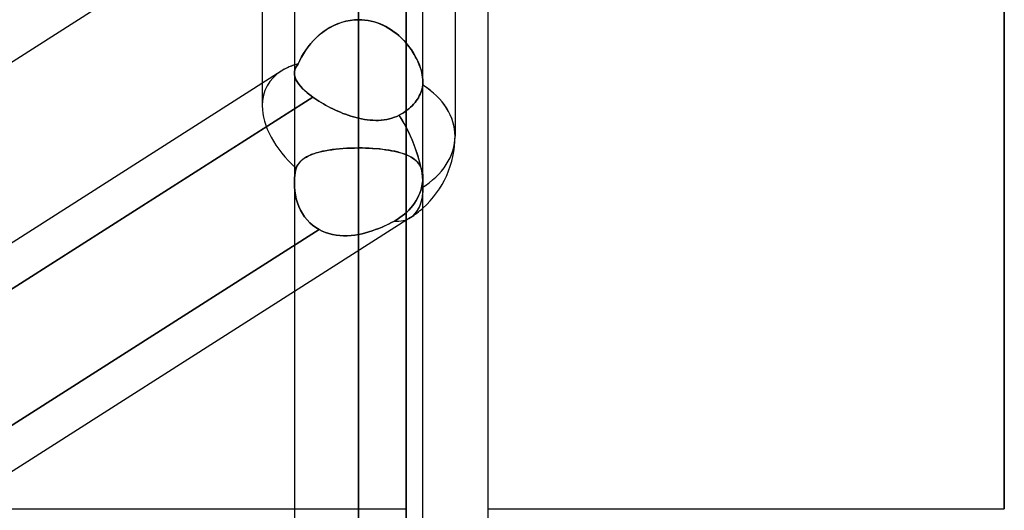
# Model space of a CAD drawing. Header units: millimetres. Extents: x -97 to 82, y -215 to 215.
# Tile 36 of 84: x -21 to -8, y -50 to -44. Entities that reach past the tile are written whole.
import ezdxf

# ---------------------------------------------------------------- set-up
doc = ezdxf.new("R2010")
doc.units = ezdxf.units.MM
doc.layers.add('MAIN-1', color=7, linetype='Continuous')
doc.layers.add('MAIN-2', color=7, linetype='Continuous')

msp = doc.modelspace()

# ---------------------------------------------------------------- linework, layer by layer
at = {"layer": 'MAIN-1'}
for p, q in [((-16.411, 0), (-16.411, -120.621)), ((-14.817, 0), (-14.817, -57.06)), ((-17.204, 0), (-17.204, -119.877)), ((-15.619, -119.877), (-15.619, 0)), ((-8.45, -49.928), (-8.45, 0)), ((-16.411, -40.538), (-16.411, -43.901)), ((-17.204, -42.205), (-24.419, -46.8)), ((-17.6, -42.458), (-17.6, -44.683)), ((-15.222, -42.79), (-15.222, -45.335)), ((-17.365, -44.533), (-24.419, -49.025)), ((-24.419, -49.593), (-17.204, -44.999)), ((-17.204, -47.249), (-24.419, -51.843)), ((-21.41, -49.928), (-17.204, -49.928)), ((-14.817, -49.928), (-8.45, -49.928))]:
    msp.add_line(p, q, dxfattribs=at)
msp.add_arc((-16.411, -45.335), 1.189, 311.8125, 359.9999, dxfattribs=at)
for major_axis, ratio, start_param, end_param in [((1.129, -0.619), 0.602954, 2.620052, 2.820509), ((-1.189, 0), 0.707107, -3.141593, -2.300519), ((0.639, -1.003), 0.473194, 0.551281, 0.726476)]:
    msp.add_ellipse((-16.411, -45.335), major_axis=major_axis, ratio=ratio, start_param=start_param, end_param=end_param, dxfattribs=at)
at = {"layer": 'MAIN-2'}
for p, q in [((-16.411, -120.621), (-16.411, 0)), ((-16.411, -119.574), (-16.411, 0)), ((-8.45, 0), (-8.45, -49.928)), ((-16.411, -39.857), (-16.411, -51.83)), ((-17.204, -40.992), (-17.204, -44.56)), ((-16.411, -53.414), (-16.411, -40.982)), ((-16.411, -40.982), (-16.411, -45.481)), ((-16.411, -45.481), (-16.411, -40.982)), ((-16.411, -41.56), (-16.411, -45.114)), ((-16.411, -45.114), (-16.411, -41.56)), ((-15.827, -42.098), (-15.827, -52.087)), ((-15.827, -57.06), (-15.827, -43.47)), ((-16.62, -43.933), (-16.67, -43.951)), ((-16.668, -43.95), (-16.618, -43.932)), ((-16.569, -43.919), (-16.62, -43.933)), ((-16.618, -43.932), (-16.568, -43.919)), ((-16.517, -43.909), (-16.569, -43.919)), ((-16.568, -43.919), (-16.516, -43.909)), ((-16.464, -43.903), (-16.517, -43.909)), ((-16.516, -43.909), (-16.464, -43.903)), ((-16.464, -43.903), (-16.411, -43.901)), ((-16.411, -43.901), (-16.464, -43.903)), ((-16.411, -43.901), (-16.411, -119.574)), ((-16.411, -43.901), (-16.372, -43.902)), ((-16.372, -43.902), (-16.411, -43.901)), ((-16.372, -43.902), (-16.333, -43.905)), ((-16.333, -43.905), (-16.372, -43.902)), ((-16.333, -43.905), (-16.294, -43.911)), ((-16.295, -43.91), (-16.333, -43.905)), ((-16.257, -43.918), (-16.295, -43.91)), ((-16.294, -43.911), (-16.255, -43.918)), ((-16.219, -43.928), (-16.257, -43.918)), ((-16.255, -43.918), (-16.217, -43.928)), ((-16.182, -43.94), (-16.219, -43.928)), ((-16.217, -43.928), (-16.179, -43.941)), ((-16.146, -43.953), (-16.182, -43.94)), ((-16.179, -43.941), (-16.142, -43.955)), ((-16.854, -44.054), (-16.895, -44.087)), ((-16.892, -44.084), (-16.851, -44.052)), ((-16.811, -44.024), (-16.854, -44.054)), ((-16.851, -44.052), (-16.808, -44.022)), ((-16.766, -43.996), (-16.811, -44.024)), ((-16.808, -44.022), (-16.763, -43.995)), ((-16.719, -43.972), (-16.766, -43.996)), ((-16.763, -43.995), (-16.716, -43.971)), ((-16.67, -43.951), (-16.719, -43.972)), ((-16.716, -43.971), (-16.668, -43.95)), ((-16.11, -43.969), (-16.146, -43.953)), ((-16.142, -43.955), (-16.106, -43.971)), ((-16.075, -43.986), (-16.11, -43.969)), ((-16.106, -43.971), (-16.071, -43.988)), ((-16.041, -44.005), (-16.075, -43.986)), ((-16.071, -43.988), (-16.037, -44.008)), ((-16.009, -44.026), (-16.041, -44.005)), ((-16.037, -44.008), (-16.004, -44.029)), ((-15.977, -44.048), (-16.009, -44.026)), ((-16.004, -44.029), (-15.972, -44.052)), ((-15.946, -44.071), (-15.977, -44.048)), ((-15.972, -44.052), (-15.941, -44.076)), ((-16.971, -44.159), (-17.005, -44.198)), ((-17.001, -44.193), (-16.967, -44.155)), ((-16.935, -44.122), (-16.971, -44.159)), ((-16.967, -44.155), (-16.93, -44.118)), ((-16.895, -44.087), (-16.935, -44.122)), ((-16.93, -44.118), (-16.892, -44.084)), ((-15.917, -44.096), (-15.946, -44.071)), ((-15.941, -44.076), (-15.911, -44.101)), ((-15.888, -44.122), (-15.917, -44.096)), ((-15.911, -44.101), (-15.882, -44.128)), ((-15.861, -44.149), (-15.888, -44.122)), ((-15.882, -44.128), (-15.855, -44.156)), ((-15.835, -44.177), (-15.861, -44.149)), ((-15.855, -44.156), (-15.829, -44.184)), ((-15.811, -44.206), (-15.835, -44.177)), ((-15.829, -44.184), (-15.805, -44.213)), ((-17.066, -44.278), (-17.092, -44.319)), ((-17.09, -44.316), (-17.063, -44.274)), ((-17.037, -44.238), (-17.066, -44.278)), ((-17.063, -44.274), (-17.033, -44.233)), ((-17.005, -44.198), (-17.037, -44.238)), ((-17.033, -44.233), (-17.001, -44.193)), ((-15.787, -44.235), (-15.811, -44.206)), ((-15.805, -44.213), (-15.782, -44.243)), ((-15.765, -44.266), (-15.787, -44.235)), ((-15.782, -44.243), (-15.76, -44.273)), ((-15.745, -44.297), (-15.765, -44.266)), ((-15.76, -44.273), (-15.74, -44.303)), ((-15.725, -44.328), (-15.745, -44.297)), ((-15.74, -44.303), (-15.722, -44.334)), ((-17.155, -44.445), (-17.136, -44.402)), ((-17.137, -44.403), (-17.155, -44.445)), ((-17.116, -44.361), (-17.137, -44.403)), ((-17.136, -44.402), (-17.114, -44.359)), ((-17.092, -44.319), (-17.116, -44.361)), ((-17.114, -44.359), (-17.09, -44.316)), ((-15.708, -44.36), (-15.725, -44.328)), ((-15.722, -44.334), (-15.705, -44.365)), ((-15.691, -44.392), (-15.708, -44.36)), ((-15.705, -44.365), (-15.689, -44.396)), ((-15.676, -44.424), (-15.691, -44.392)), ((-15.689, -44.396), (-15.675, -44.428)), ((-15.663, -44.456), (-15.676, -44.424)), ((-15.675, -44.428), (-15.662, -44.459)), ((-17.204, -44.557), (-17.202, -44.537)), ((-17.202, -44.539), (-17.204, -44.559)), ((-17.202, -44.537), (-17.198, -44.519)), ((-17.198, -44.519), (-17.202, -44.539)), ((-17.198, -44.519), (-17.191, -44.5)), ((-17.191, -44.5), (-17.198, -44.519)), ((-17.191, -44.5), (-17.181, -44.482)), ((-17.182, -44.482), (-17.191, -44.5)), ((-17.17, -44.464), (-17.182, -44.482)), ((-17.181, -44.482), (-17.169, -44.463)), ((-17.155, -44.445), (-17.17, -44.464)), ((-17.169, -44.463), (-17.155, -44.445)), ((-15.652, -44.487), (-15.663, -44.456)), ((-15.662, -44.459), (-15.651, -44.49)), ((-15.642, -44.519), (-15.652, -44.487)), ((-15.651, -44.49), (-15.641, -44.521)), ((-15.634, -44.55), (-15.642, -44.519)), ((-15.641, -44.521), (-15.633, -44.552)), ((-15.627, -44.58), (-15.634, -44.55)), ((-15.633, -44.552), (-15.627, -44.582)), ((-17.203, -44.578), (-17.204, -44.557)), ((-17.204, -44.559), (-17.202, -44.58)), ((-17.198, -44.6), (-17.203, -44.578)), ((-17.202, -44.58), (-17.198, -44.602)), ((-17.191, -44.623), (-17.198, -44.6)), ((-17.198, -44.602), (-17.19, -44.624)), ((-17.18, -44.646), (-17.191, -44.623)), ((-17.19, -44.624), (-17.18, -44.647)), ((-17.166, -44.67), (-17.18, -44.646)), ((-17.18, -44.647), (-17.166, -44.671)), ((-17.149, -44.695), (-17.166, -44.67)), ((-17.166, -44.671), (-17.148, -44.696)), ((-15.622, -44.61), (-15.627, -44.58)), ((-15.627, -44.582), (-15.622, -44.611)), ((-15.62, -44.639), (-15.622, -44.61)), ((-15.622, -44.611), (-15.62, -44.639)), ((-15.62, -44.639), (-15.619, -44.666)), ((-15.619, -44.666), (-15.62, -44.639)), ((-15.619, -44.666), (-15.619, -44.673)), ((-15.619, -44.673), (-15.619, -44.666)), ((-15.619, -44.673), (-15.619, -44.68)), ((-15.619, -44.68), (-15.619, -44.673)), ((-17.6, -44.683), (-17.6, -44.961)), ((-17.128, -44.72), (-17.149, -44.695)), ((-17.148, -44.696), (-17.128, -44.721)), ((-17.104, -44.746), (-17.128, -44.72)), ((-17.128, -44.721), (-17.104, -44.747)), ((-17.077, -44.773), (-17.104, -44.746)), ((-17.104, -44.747), (-17.076, -44.774)), ((-17.046, -44.8), (-17.077, -44.773)), ((-17.076, -44.774), (-17.046, -44.8)), ((-15.652, -44.819), (-15.643, -44.797)), ((-15.643, -44.797), (-15.652, -44.819)), ((-15.643, -44.797), (-15.635, -44.775)), ((-15.635, -44.775), (-15.643, -44.797)), ((-15.635, -44.775), (-15.629, -44.752)), ((-15.629, -44.752), (-15.635, -44.775)), ((-15.629, -44.752), (-15.624, -44.729)), ((-15.624, -44.729), (-15.629, -44.752)), ((-15.624, -44.729), (-15.621, -44.707)), ((-15.621, -44.707), (-15.624, -44.729)), ((-15.62, -44.7), (-15.621, -44.707)), ((-15.621, -44.707), (-15.62, -44.7)), ((-15.619, -44.687), (-15.62, -44.694)), ((-15.62, -44.694), (-15.619, -44.687)), ((-15.62, -44.694), (-15.62, -44.7)), ((-15.62, -44.7), (-15.62, -44.694)), ((-15.619, -44.68), (-15.619, -44.687)), ((-15.619, -44.687), (-15.619, -44.68)), ((-16.977, -44.854), (-24.602, -49.71)), ((-17.204, -44.999), (-16.977, -44.854)), ((-17.013, -44.827), (-17.046, -44.8)), ((-17.046, -44.8), (-17.013, -44.827)), ((-16.977, -44.854), (-17.013, -44.827)), ((-17.013, -44.827), (-16.977, -44.854)), ((-16.952, -44.871), (-16.977, -44.854)), ((-16.977, -44.854), (-16.952, -44.871)), ((-16.927, -44.888), (-16.952, -44.871)), ((-16.952, -44.871), (-16.927, -44.888)), ((-16.901, -44.905), (-16.927, -44.888)), ((-16.927, -44.888), (-16.901, -44.905)), ((-16.874, -44.922), (-16.901, -44.905)), ((-16.901, -44.905), (-16.874, -44.922)), ((-15.716, -44.921), (-15.701, -44.901)), ((-15.701, -44.901), (-15.716, -44.921)), ((-15.701, -44.901), (-15.687, -44.881)), ((-15.687, -44.881), (-15.701, -44.901)), ((-15.687, -44.881), (-15.674, -44.861)), ((-15.674, -44.861), (-15.687, -44.881)), ((-15.674, -44.861), (-15.663, -44.84)), ((-15.663, -44.84), (-15.674, -44.861)), ((-15.663, -44.84), (-15.652, -44.819)), ((-15.652, -44.819), (-15.663, -44.84)), ((-16.846, -44.938), (-16.874, -44.922)), ((-16.874, -44.922), (-16.846, -44.938)), ((-16.818, -44.954), (-16.846, -44.938)), ((-16.846, -44.938), (-16.818, -44.954)), ((-16.789, -44.97), (-16.818, -44.954)), ((-16.818, -44.954), (-16.788, -44.97)), ((-16.759, -44.985), (-16.789, -44.97)), ((-16.788, -44.97), (-16.759, -44.985)), ((-16.729, -45), (-16.759, -44.985)), ((-16.759, -44.985), (-16.729, -45)), ((-16.698, -45.014), (-16.729, -45)), ((-16.729, -45), (-16.698, -45.014)), ((-16.667, -45.028), (-16.698, -45.014)), ((-16.698, -45.014), (-16.667, -45.028)), ((-16.636, -45.041), (-16.667, -45.028)), ((-16.667, -45.028), (-16.635, -45.041)), ((-15.86, -45.046), (-15.837, -45.031)), ((-15.837, -45.031), (-15.86, -45.046)), ((-15.837, -45.031), (-15.815, -45.015)), ((-15.815, -45.015), (-15.837, -45.031)), ((-15.815, -45.015), (-15.793, -44.997)), ((-15.793, -44.997), (-15.815, -45.015)), ((-15.793, -44.997), (-15.772, -44.979)), ((-15.772, -44.979), (-15.793, -44.997)), ((-15.772, -44.979), (-15.752, -44.96)), ((-15.752, -44.96), (-15.772, -44.979)), ((-15.752, -44.96), (-15.734, -44.941)), ((-15.734, -44.941), (-15.752, -44.96)), ((-15.734, -44.941), (-15.716, -44.921)), ((-15.716, -44.921), (-15.734, -44.941)), ((-16.604, -45.054), (-16.636, -45.041)), ((-16.635, -45.041), (-16.604, -45.054)), ((-16.572, -45.066), (-16.604, -45.054)), ((-16.604, -45.054), (-16.572, -45.066)), ((-16.54, -45.077), (-16.572, -45.066)), ((-16.572, -45.066), (-16.54, -45.077)), ((-16.508, -45.087), (-16.54, -45.077)), ((-16.54, -45.077), (-16.508, -45.087)), ((-16.476, -45.097), (-16.508, -45.087)), ((-16.508, -45.087), (-16.476, -45.097)), ((-16.444, -45.106), (-16.476, -45.097)), ((-16.476, -45.097), (-16.443, -45.106)), ((-16.411, -45.114), (-16.444, -45.106)), ((-16.443, -45.106), (-16.411, -45.114)), ((-16.376, -45.122), (-16.411, -45.114)), ((-16.411, -45.114), (-16.376, -45.122)), ((-16.34, -45.128), (-16.376, -45.122)), ((-16.376, -45.122), (-16.34, -45.128)), ((-16.305, -45.134), (-16.34, -45.128)), ((-16.34, -45.128), (-16.305, -45.134)), ((-16.27, -45.138), (-16.305, -45.134)), ((-16.305, -45.134), (-16.27, -45.138)), ((-16.235, -45.14), (-16.27, -45.138)), ((-16.27, -45.138), (-16.234, -45.14)), ((-16.2, -45.141), (-16.235, -45.14)), ((-16.234, -45.14), (-16.2, -45.141)), ((-16.166, -45.141), (-16.2, -45.141)), ((-16.2, -45.141), (-16.165, -45.141)), ((-16.132, -45.139), (-16.166, -45.141)), ((-16.165, -45.141), (-16.131, -45.139)), ((-16.098, -45.136), (-16.132, -45.139)), ((-16.131, -45.139), (-16.098, -45.136)), ((-16.065, -45.13), (-16.098, -45.136)), ((-16.098, -45.136), (-16.064, -45.13)), ((-16.032, -45.123), (-16.065, -45.13)), ((-16.064, -45.13), (-16.032, -45.123)), ((-16.001, -45.114), (-16.032, -45.123)), ((-16.032, -45.123), (-16, -45.114)), ((-15.97, -45.103), (-16.001, -45.114)), ((-16, -45.114), (-15.969, -45.103)), ((-15.939, -45.091), (-15.97, -45.103)), ((-15.969, -45.103), (-15.939, -45.091)), ((-15.91, -45.076), (-15.939, -45.091)), ((-15.939, -45.091), (-15.91, -45.076)), ((-15.91, -45.076), (-15.884, -45.061)), ((-15.884, -45.061), (-15.91, -45.076)), ((-15.884, -45.061), (-15.86, -45.046)), ((-15.86, -45.046), (-15.884, -45.061)), ((-16.9, -45.532), (-16.863, -45.523)), ((-16.858, -45.522), (-16.895, -45.531)), ((-16.863, -45.523), (-16.824, -45.515)), ((-16.819, -45.514), (-16.858, -45.522)), ((-16.824, -45.515), (-16.783, -45.508)), ((-16.779, -45.507), (-16.819, -45.514)), ((-16.783, -45.508), (-16.741, -45.502)), ((-16.737, -45.501), (-16.779, -45.507)), ((-16.741, -45.502), (-16.697, -45.496)), ((-16.693, -45.496), (-16.737, -45.501)), ((-16.697, -45.496), (-16.652, -45.492)), ((-16.648, -45.491), (-16.693, -45.496)), ((-16.652, -45.492), (-16.605, -45.488)), ((-16.602, -45.488), (-16.648, -45.491)), ((-16.605, -45.488), (-16.558, -45.485)), ((-16.556, -45.485), (-16.602, -45.488)), ((-16.558, -45.485), (-16.51, -45.483)), ((-16.508, -45.483), (-16.556, -45.485)), ((-16.51, -45.483), (-16.461, -45.482)), ((-16.46, -45.482), (-16.508, -45.483)), ((-16.461, -45.482), (-16.411, -45.481)), ((-16.411, -45.481), (-16.46, -45.482)), ((-16.411, -45.481), (-16.411, -59.755)), ((-16.367, -45.481), (-16.411, -45.481)), ((-16.411, -45.481), (-16.368, -45.481)), ((-16.368, -45.481), (-16.325, -45.482)), ((-16.323, -45.482), (-16.367, -45.481)), ((-16.325, -45.482), (-16.282, -45.484)), ((-16.28, -45.484), (-16.323, -45.482)), ((-16.282, -45.484), (-16.24, -45.486)), ((-16.237, -45.487), (-16.28, -45.484)), ((-16.24, -45.486), (-16.199, -45.489)), ((-16.195, -45.49), (-16.237, -45.487)), ((-16.199, -45.489), (-16.158, -45.493)), ((-16.154, -45.493), (-16.195, -45.49)), ((-16.158, -45.493), (-16.118, -45.497)), ((-16.113, -45.498), (-16.154, -45.493)), ((-16.118, -45.497), (-16.08, -45.502)), ((-16.074, -45.503), (-16.113, -45.498)), ((-16.08, -45.502), (-16.043, -45.507)), ((-16.036, -45.508), (-16.074, -45.503)), ((-16.043, -45.507), (-16.007, -45.514)), ((-16, -45.515), (-16.036, -45.508)), ((-16.007, -45.514), (-15.972, -45.521)), ((-15.965, -45.522), (-16, -45.515)), ((-15.972, -45.521), (-15.939, -45.528)), ((-15.931, -45.53), (-15.965, -45.522)), ((-17.142, -45.662), (-17.124, -45.642)), ((-17.121, -45.64), (-17.14, -45.66)), ((-17.124, -45.642), (-17.103, -45.624)), ((-17.1, -45.622), (-17.121, -45.64)), ((-17.103, -45.624), (-17.081, -45.608)), ((-17.077, -45.605), (-17.1, -45.622)), ((-17.081, -45.608), (-17.056, -45.592)), ((-17.052, -45.59), (-17.077, -45.605)), ((-17.056, -45.592), (-17.029, -45.578)), ((-17.024, -45.576), (-17.052, -45.59)), ((-17.029, -45.578), (-17, -45.565)), ((-16.995, -45.563), (-17.024, -45.576)), ((-17, -45.565), (-16.969, -45.553)), ((-16.963, -45.551), (-16.995, -45.563)), ((-16.969, -45.553), (-16.935, -45.542)), ((-16.93, -45.541), (-16.963, -45.551)), ((-16.935, -45.542), (-16.9, -45.532)), ((-16.895, -45.531), (-16.93, -45.541)), ((-15.939, -45.528), (-15.907, -45.537)), ((-15.899, -45.539), (-15.931, -45.53)), ((-15.907, -45.537), (-15.876, -45.546)), ((-15.869, -45.548), (-15.899, -45.539)), ((-15.876, -45.546), (-15.847, -45.556)), ((-15.84, -45.558), (-15.869, -45.548)), ((-15.847, -45.556), (-15.82, -45.566)), ((-15.813, -45.569), (-15.84, -45.558)), ((-15.82, -45.566), (-15.794, -45.578)), ((-15.787, -45.581), (-15.813, -45.569)), ((-15.794, -45.578), (-15.769, -45.591)), ((-15.763, -45.594), (-15.787, -45.581)), ((-15.769, -45.591), (-15.747, -45.605)), ((-15.741, -45.608), (-15.763, -45.594)), ((-15.747, -45.605), (-15.726, -45.619)), ((-15.721, -45.623), (-15.741, -45.608)), ((-15.726, -45.619), (-15.706, -45.635)), ((-15.702, -45.639), (-15.721, -45.623)), ((-15.706, -45.635), (-15.689, -45.653)), ((-15.686, -45.656), (-15.702, -45.639)), ((-17.189, -45.76), (-17.194, -45.789)), ((-17.194, -45.789), (-17.189, -45.76)), ((-17.183, -45.731), (-17.189, -45.76)), ((-17.189, -45.76), (-17.183, -45.731)), ((-17.172, -45.705), (-17.183, -45.731)), ((-17.183, -45.731), (-17.172, -45.706)), ((-17.157, -45.682), (-17.172, -45.705)), ((-17.172, -45.706), (-17.158, -45.683)), ((-17.158, -45.683), (-17.142, -45.662)), ((-17.14, -45.66), (-17.157, -45.682)), ((-15.689, -45.653), (-15.673, -45.671)), ((-15.67, -45.675), (-15.686, -45.656)), ((-15.673, -45.671), (-15.659, -45.691)), ((-15.657, -45.694), (-15.67, -45.675)), ((-15.659, -45.691), (-15.647, -45.713)), ((-15.646, -45.716), (-15.657, -45.694)), ((-15.647, -45.713), (-15.637, -45.736)), ((-15.636, -45.739), (-15.646, -45.716)), ((-15.637, -45.736), (-15.629, -45.761)), ((-15.629, -45.763), (-15.636, -45.739)), ((-15.629, -45.761), (-15.623, -45.788)), ((-15.623, -45.789), (-15.629, -45.763)), ((-17.203, -45.878), (-17.204, -45.908)), ((-17.204, -45.908), (-17.203, -45.878)), ((-17.201, -45.848), (-17.203, -45.878)), ((-17.203, -45.878), (-17.201, -45.848)), ((-17.198, -45.818), (-17.201, -45.848)), ((-17.201, -45.848), (-17.198, -45.818)), ((-17.194, -45.789), (-17.198, -45.818)), ((-17.198, -45.818), (-17.194, -45.789)), ((-15.623, -45.788), (-15.62, -45.816)), ((-15.62, -45.817), (-15.623, -45.789)), ((-15.623, -45.907), (-15.621, -45.886)), ((-15.621, -45.886), (-15.623, -45.907)), ((-15.621, -45.886), (-15.619, -45.865)), ((-15.619, -45.865), (-15.621, -45.886)), ((-15.62, -45.816), (-15.619, -45.846)), ((-15.619, -45.846), (-15.62, -45.817)), ((-15.619, -45.865), (-15.619, -45.846)), ((-15.619, -45.846), (-15.619, -45.865)), ((-17.204, -45.908), (-17.203, -45.958)), ((-17.203, -45.958), (-17.204, -45.908)), ((-17.203, -45.958), (-17.198, -46.009)), ((-17.198, -46.008), (-17.203, -45.958)), ((-17.191, -46.058), (-17.198, -46.008)), ((-17.198, -46.009), (-17.191, -46.058)), ((-15.646, -46.006), (-15.658, -46.038)), ((-15.658, -46.038), (-15.646, -46.006)), ((-15.636, -45.972), (-15.646, -46.006)), ((-15.646, -46.006), (-15.636, -45.972)), ((-15.636, -45.972), (-15.631, -45.95)), ((-15.631, -45.95), (-15.636, -45.972)), ((-15.631, -45.95), (-15.626, -45.928)), ((-15.626, -45.928), (-15.631, -45.95)), ((-15.626, -45.928), (-15.623, -45.907)), ((-15.623, -45.907), (-15.626, -45.928)), ((-17.191, -46.058), (-17.18, -46.107)), ((-17.18, -46.107), (-17.191, -46.058)), ((-17.18, -46.107), (-17.166, -46.155)), ((-17.166, -46.155), (-17.18, -46.107)), ((-15.703, -46.129), (-15.722, -46.159)), ((-15.722, -46.159), (-15.703, -46.129)), ((-15.686, -46.1), (-15.703, -46.129)), ((-15.703, -46.129), (-15.686, -46.1)), ((-15.671, -46.07), (-15.686, -46.1)), ((-15.686, -46.1), (-15.671, -46.07)), ((-15.658, -46.038), (-15.671, -46.07)), ((-15.671, -46.07), (-15.658, -46.038)), ((-17.166, -46.155), (-17.149, -46.201)), ((-17.149, -46.201), (-17.166, -46.155)), ((-17.149, -46.201), (-17.128, -46.246)), ((-17.128, -46.246), (-17.149, -46.201)), ((-17.128, -46.246), (-17.104, -46.288)), ((-17.104, -46.288), (-17.128, -46.246)), ((-15.792, -46.245), (-15.818, -46.271)), ((-15.818, -46.271), (-15.792, -46.245)), ((-15.767, -46.218), (-15.792, -46.245)), ((-15.792, -46.245), (-15.767, -46.218)), ((-15.743, -46.189), (-15.767, -46.218)), ((-15.767, -46.218), (-15.743, -46.189)), ((-15.722, -46.159), (-15.743, -46.189)), ((-15.743, -46.189), (-15.722, -46.159)), ((-15.773, -46.338), (-17.204, -47.249)), ((-17.104, -46.288), (-17.077, -46.329)), ((-17.077, -46.329), (-17.104, -46.288)), ((-17.077, -46.329), (-17.047, -46.366)), ((-17.047, -46.366), (-17.077, -46.329)), ((-17.047, -46.366), (-17.014, -46.401)), ((-17.014, -46.401), (-17.047, -46.366)), ((-15.937, -46.361), (-15.971, -46.381)), ((-15.971, -46.381), (-15.937, -46.361)), ((-15.904, -46.339), (-15.937, -46.361)), ((-15.937, -46.361), (-15.904, -46.339)), ((-15.874, -46.317), (-15.904, -46.339)), ((-15.904, -46.339), (-15.874, -46.317)), ((-15.846, -46.295), (-15.874, -46.317)), ((-15.874, -46.317), (-15.846, -46.295)), ((-15.818, -46.271), (-15.846, -46.295)), ((-15.846, -46.295), (-15.818, -46.271)), ((-16.899, -46.486), (-24.547, -51.356)), ((-24.547, -51.356), (-16.899, -46.486)), ((-17.014, -46.401), (-16.979, -46.433)), ((-16.979, -46.433), (-17.014, -46.401)), ((-16.979, -46.433), (-16.94, -46.461)), ((-16.94, -46.461), (-16.979, -46.433)), ((-16.94, -46.461), (-16.899, -46.486)), ((-16.899, -46.486), (-16.94, -46.461)), ((-16.86, -46.506), (-16.899, -46.486)), ((-16.899, -46.486), (-16.86, -46.506)), ((-16.244, -46.502), (-16.203, -46.487)), ((-16.203, -46.487), (-16.244, -46.502)), ((-16.203, -46.487), (-16.163, -46.472)), ((-16.163, -46.472), (-16.203, -46.487)), ((-16.163, -46.472), (-16.122, -46.455)), ((-16.123, -46.455), (-16.163, -46.472)), ((-16.083, -46.438), (-16.123, -46.455)), ((-16.122, -46.455), (-16.083, -46.437)), ((-16.083, -46.437), (-16.045, -46.419)), ((-16.045, -46.419), (-16.083, -46.438)), ((-16.045, -46.419), (-16.007, -46.4)), ((-16.007, -46.4), (-16.045, -46.419)), ((-16.007, -46.4), (-15.971, -46.381)), ((-15.971, -46.381), (-16.007, -46.4)), ((-16.819, -46.523), (-16.86, -46.506)), ((-16.86, -46.506), (-16.819, -46.523)), ((-16.777, -46.536), (-16.819, -46.523)), ((-16.819, -46.523), (-16.777, -46.536)), ((-16.734, -46.547), (-16.777, -46.536)), ((-16.777, -46.536), (-16.734, -46.547)), ((-16.689, -46.555), (-16.734, -46.547)), ((-16.734, -46.547), (-16.689, -46.555)), ((-16.644, -46.56), (-16.689, -46.555)), ((-16.689, -46.555), (-16.644, -46.56)), ((-16.598, -46.562), (-16.644, -46.56)), ((-16.644, -46.56), (-16.598, -46.562)), ((-16.552, -46.562), (-16.598, -46.562)), ((-16.598, -46.562), (-16.552, -46.562)), ((-16.505, -46.559), (-16.552, -46.562)), ((-16.552, -46.562), (-16.505, -46.559)), ((-16.458, -46.553), (-16.505, -46.559)), ((-16.505, -46.559), (-16.458, -46.553)), ((-16.411, -46.546), (-16.458, -46.553)), ((-16.458, -46.553), (-16.411, -46.546)), ((-16.411, -46.546), (-16.369, -46.537)), ((-16.369, -46.537), (-16.411, -46.546)), ((-16.411, -61.34), (-16.411, -46.546)), ((-16.369, -46.537), (-16.327, -46.527)), ((-16.327, -46.527), (-16.369, -46.537)), ((-16.327, -46.527), (-16.286, -46.515)), ((-16.286, -46.515), (-16.327, -46.527)), ((-16.286, -46.515), (-16.244, -46.502)), ((-16.244, -46.502), (-16.286, -46.515)), ((-17.204, -49.928), (-15.827, -49.928))]:
    msp.add_line(p, q, dxfattribs=at)
msp.add_arc((-16.411, -45.335), 1.189, 302.4887, 311.8125, dxfattribs=at)
for major_axis, ratio, start_param, end_param in [((1.129, -0.619), 0.602954, 2.820509, 3.461248), ((1.129, -0.619), 0.602954, 2.820509, 3.461248), ((1.129, -0.619), 0.602954, 2.566425, 2.820509), ((1.129, -0.619), 0.602954, 2.566425, 2.620052), ((-1.189, 0), 0.707107, -2.300519, -2.298027), ((-1.189, 0), 0.707107, 3.141593, 3.985158), ((1.129, -0.619), 0.602954, -2.821938, -1.958352), ((1.129, -0.619), 0.602954, -2.821938, -1.958352), ((0.639, -1.003), 0.473194, 0.726476, 1.528085), ((0.639, -1.003), 0.473194, 0.000028, 1.528085), ((-1.189, 0), 0.707107, 2.281187, 3.141593), ((-1.189, 0), 0.707107, 2.281187, 3.141593), ((0.639, -1.003), 0.473194, 0.000028, 0.551281), ((0.639, -1.003), 0.473194, -0.345027, -0.001596), ((0.639, -1.003), 0.473194, -0.345027, -0.001596), ((0.639, -1.003), 0.473194, -0.001596, 0.000028), ((0.639, -1.003), 0.473194, -0.001596, 0.000028)]:
    msp.add_ellipse((-16.411, -45.335), major_axis=major_axis, ratio=ratio, start_param=start_param, end_param=end_param, dxfattribs=at)

doc.saveas('drawing.dxf')
